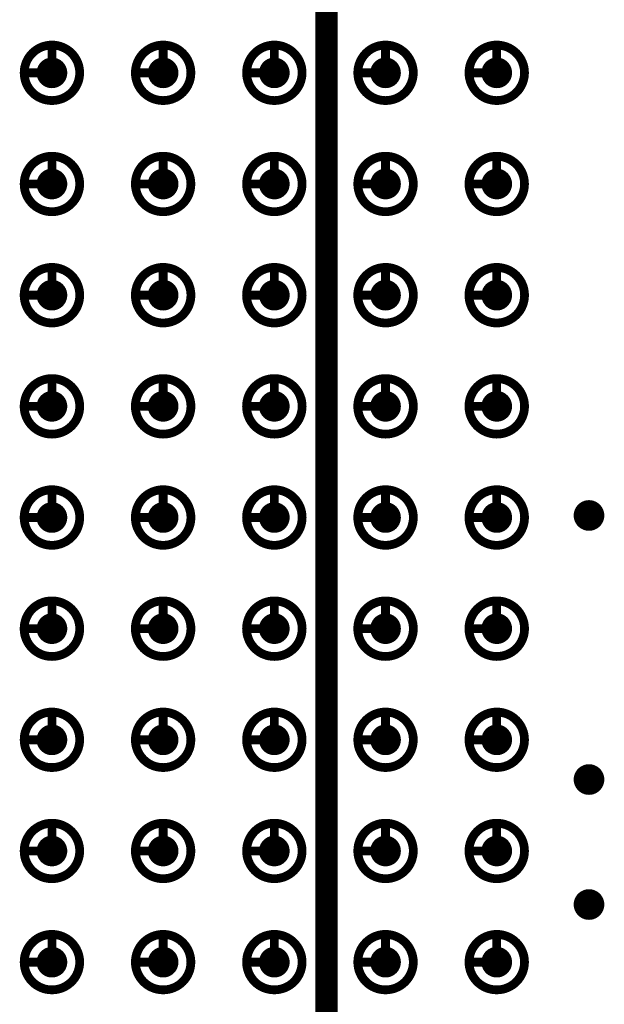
# Model space of a CAD drawing. Header units: millimetres. Extents: x 62 to 363, y 42 to 391.
# Tile 86 of 216: x 156.54 to 163.21, y 204.28 to 215.53. Entities that reach past the tile are written whole.
import ezdxf

# ---------------------------------------------------------------- set-up
doc = ezdxf.new("R2010")
doc.units = ezdxf.units.MM
for name, color, linetype in [('Mechanical8', 56, 'Continuous'), ('PadHoleLayer', 156, 'Continuous'), ('ViaHoleLayer', 16, 'Continuous')]:
    doc.layers.add(name, color=color, linetype=linetype)

# ---------------------------------------------------------------- blocks, each defined once
blk = doc.blocks.new('SAMTEC_SEAM_50_02_0_L_08_2_A_GP_K_TR_1846')
at = {"layer": 'Mechanical8'}
for points, const_width in [([(-25.718, 0.635, 1), (-26.352, 0.635, 1)], 0.1), ([(-26.06, 0.952, 1), (-26.01, 0.952, 1)], 0.05), ([(-24.448, 0.635, 1), (-25.082, 0.635, 1)], 0.1), ([(-24.79, 0.952, 1), (-24.74, 0.952, 1)], 0.05), ([(-23.178, 0.635, 1), (-23.812, 0.635, 1)], 0.1), ([(-23.52, 0.952, 1), (-23.47, 0.952, 1)], 0.05), ([(-21.908, 0.635, 1), (-22.543, 0.635, 1)], 0.1), ([(-22.25, 0.952, 1), (-22.2, 0.952, 1)], 0.05), ([(-20.638, 0.635, 1), (-21.273, 0.635, 1)], 0.1), ([(-20.98, 0.952, 1), (-20.93, 0.952, 1)], 0.05), ([(-19.368, 0.635, 1), (-20.003, 0.635, 1)], 0.1), ([(-19.71, 0.952, 1), (-19.66, 0.952, 1)], 0.05), ([(-18.098, 0.635, 1), (-18.733, 0.635, 1)], 0.1), ([(-18.44, 0.952, 1), (-18.39, 0.952, 1)], 0.05), ([(-16.828, 0.635, 1), (-17.462, 0.635, 1)], 0.1), ([(-17.17, 0.952, 1), (-17.12, 0.952, 1)], 0.05), ([(-15.558, 0.635, 1), (-16.192, 0.635, 1)], 0.1), ([(-15.9, 0.952, 1), (-15.85, 0.952, 1)], 0.05), ([(-26.377, 0.635, 1), (-26.328, 0.635, 1)], 0.05), ([(-26.06, 0.635, 1), (-26.01, 0.635, 1)], 0.05), ([(-26.06, 0.635, 1), (-26.01, 0.635, 1)], 0.05), ([(-25.743, 0.635, 1), (-25.693, 0.635, 1)], 0.05), ([(-25.743, 0.635, 1), (-25.693, 0.635, 1)], 0.05), ([(-25.107, 0.635, 1), (-25.058, 0.635, 1)], 0.05), ([(-24.79, 0.635, 1), (-24.74, 0.635, 1)], 0.05), ([(-24.79, 0.635, 1), (-24.74, 0.635, 1)], 0.05), ([(-24.473, 0.635, 1), (-24.423, 0.635, 1)], 0.05), ([(-24.473, 0.635, 1), (-24.423, 0.635, 1)], 0.05), ([(-23.837, 0.635, 1), (-23.788, 0.635, 1)], 0.05), ([(-23.52, 0.635, 1), (-23.47, 0.635, 1)], 0.05), ([(-23.52, 0.635, 1), (-23.47, 0.635, 1)], 0.05), ([(-23.203, 0.635, 1), (-23.153, 0.635, 1)], 0.05), ([(-23.203, 0.635, 1), (-23.153, 0.635, 1)], 0.05), ([(-22.567, 0.635, 1), (-22.518, 0.635, 1)], 0.05), ([(-22.25, 0.635, 1), (-22.2, 0.635, 1)], 0.05), ([(-22.25, 0.635, 1), (-22.2, 0.635, 1)], 0.05), ([(-21.933, 0.635, 1), (-21.883, 0.635, 1)], 0.05), ([(-21.933, 0.635, 1), (-21.883, 0.635, 1)], 0.05), ([(-21.297, 0.635, 1), (-21.248, 0.635, 1)], 0.05), ([(-20.98, 0.635, 1), (-20.93, 0.635, 1)], 0.05), ([(-20.98, 0.635, 1), (-20.93, 0.635, 1)], 0.05), ([(-20.663, 0.635, 1), (-20.613, 0.635, 1)], 0.05), ([(-20.663, 0.635, 1), (-20.613, 0.635, 1)], 0.05), ([(-20.027, 0.635, 1), (-19.978, 0.635, 1)], 0.05), ([(-19.71, 0.635, 1), (-19.66, 0.635, 1)], 0.05), ([(-19.71, 0.635, 1), (-19.66, 0.635, 1)], 0.05), ([(-19.393, 0.635, 1), (-19.343, 0.635, 1)], 0.05), ([(-19.393, 0.635, 1), (-19.343, 0.635, 1)], 0.05), ([(-18.757, 0.635, 1), (-18.708, 0.635, 1)], 0.05), ([(-18.44, 0.635, 1), (-18.39, 0.635, 1)], 0.05), ([(-18.44, 0.635, 1), (-18.39, 0.635, 1)], 0.05), ([(-18.123, 0.635, 1), (-18.073, 0.635, 1)], 0.05), ([(-18.123, 0.635, 1), (-18.073, 0.635, 1)], 0.05), ([(-17.487, 0.635, 1), (-17.438, 0.635, 1)], 0.05), ([(-17.17, 0.635, 1), (-17.12, 0.635, 1)], 0.05), ([(-17.17, 0.635, 1), (-17.12, 0.635, 1)], 0.05), ([(-16.853, 0.635, 1), (-16.803, 0.635, 1)], 0.05), ([(-16.853, 0.635, 1), (-16.803, 0.635, 1)], 0.05), ([(-16.217, 0.635, 1), (-16.168, 0.635, 1)], 0.05), ([(-15.9, 0.635, 1), (-15.85, 0.635, 1)], 0.05), ([(-15.9, 0.635, 1), (-15.85, 0.635, 1)], 0.05), ([(-15.583, 0.635, 1), (-15.533, 0.635, 1)], 0.05), ([(-15.583, 0.635, 1), (-15.533, 0.635, 1)], 0.05), ([(-25.718, -0.635, 1), (-26.352, -0.635, 1)], 0.1), ([(-26.06, -0.318, 1), (-26.01, -0.318, 1)], 0.05), ([(-24.448, -0.635, 1), (-25.082, -0.635, 1)], 0.1), ([(-24.79, -0.318, 1), (-24.74, -0.318, 1)], 0.05), ([(-23.178, -0.635, 1), (-23.812, -0.635, 1)], 0.1), ([(-23.52, -0.318, 1), (-23.47, -0.318, 1)], 0.05), ([(-21.908, -0.635, 1), (-22.543, -0.635, 1)], 0.1), ([(-22.25, -0.318, 1), (-22.2, -0.318, 1)], 0.05), ([(-20.638, -0.635, 1), (-21.273, -0.635, 1)], 0.1), ([(-20.98, -0.318, 1), (-20.93, -0.318, 1)], 0.05), ([(-19.368, -0.635, 1), (-20.003, -0.635, 1)], 0.1), ([(-19.71, -0.318, 1), (-19.66, -0.318, 1)], 0.05), ([(-18.098, -0.635, 1), (-18.733, -0.635, 1)], 0.1), ([(-18.44, -0.318, 1), (-18.39, -0.318, 1)], 0.05), ([(-16.828, -0.635, 1), (-17.462, -0.635, 1)], 0.1), ([(-17.17, -0.318, 1), (-17.12, -0.318, 1)], 0.05), ([(-15.558, -0.635, 1), (-16.192, -0.635, 1)], 0.1), ([(-15.9, -0.318, 1), (-15.85, -0.318, 1)], 0.05), ([(-26.377, -0.635, 1), (-26.328, -0.635, 1)], 0.05), ([(-26.06, -0.635, 1), (-26.01, -0.635, 1)], 0.05), ([(-26.06, -0.635, 1), (-26.01, -0.635, 1)], 0.05), ([(-25.743, -0.635, 1), (-25.693, -0.635, 1)], 0.05), ([(-25.743, -0.635, 1), (-25.693, -0.635, 1)], 0.05), ([(-25.107, -0.635, 1), (-25.058, -0.635, 1)], 0.05), ([(-24.79, -0.635, 1), (-24.74, -0.635, 1)], 0.05), ([(-24.79, -0.635, 1), (-24.74, -0.635, 1)], 0.05), ([(-24.473, -0.635, 1), (-24.423, -0.635, 1)], 0.05), ([(-24.473, -0.635, 1), (-24.423, -0.635, 1)], 0.05), ([(-23.837, -0.635, 1), (-23.788, -0.635, 1)], 0.05), ([(-23.52, -0.635, 1), (-23.47, -0.635, 1)], 0.05), ([(-23.52, -0.635, 1), (-23.47, -0.635, 1)], 0.05), ([(-23.203, -0.635, 1), (-23.153, -0.635, 1)], 0.05), ([(-23.203, -0.635, 1), (-23.153, -0.635, 1)], 0.05), ([(-22.567, -0.635, 1), (-22.518, -0.635, 1)], 0.05), ([(-22.25, -0.635, 1), (-22.2, -0.635, 1)], 0.05), ([(-22.25, -0.635, 1), (-22.2, -0.635, 1)], 0.05), ([(-21.933, -0.635, 1), (-21.883, -0.635, 1)], 0.05), ([(-21.933, -0.635, 1), (-21.883, -0.635, 1)], 0.05), ([(-21.297, -0.635, 1), (-21.248, -0.635, 1)], 0.05), ([(-20.98, -0.635, 1), (-20.93, -0.635, 1)], 0.05), ([(-20.98, -0.635, 1), (-20.93, -0.635, 1)], 0.05), ([(-20.663, -0.635, 1), (-20.613, -0.635, 1)], 0.05), ([(-20.663, -0.635, 1), (-20.613, -0.635, 1)], 0.05), ([(-20.027, -0.635, 1), (-19.978, -0.635, 1)], 0.05), ([(-19.71, -0.635, 1), (-19.66, -0.635, 1)], 0.05), ([(-19.71, -0.635, 1), (-19.66, -0.635, 1)], 0.05), ([(-19.393, -0.635, 1), (-19.343, -0.635, 1)], 0.05), ([(-19.393, -0.635, 1), (-19.343, -0.635, 1)], 0.05), ([(-18.757, -0.635, 1), (-18.708, -0.635, 1)], 0.05), ([(-18.44, -0.635, 1), (-18.39, -0.635, 1)], 0.05), ([(-18.44, -0.635, 1), (-18.39, -0.635, 1)], 0.05), ([(-18.123, -0.635, 1), (-18.073, -0.635, 1)], 0.05), ([(-18.123, -0.635, 1), (-18.073, -0.635, 1)], 0.05), ([(-17.487, -0.635, 1), (-17.438, -0.635, 1)], 0.05), ([(-17.17, -0.635, 1), (-17.12, -0.635, 1)], 0.05), ([(-17.17, -0.635, 1), (-17.12, -0.635, 1)], 0.05), ([(-16.853, -0.635, 1), (-16.803, -0.635, 1)], 0.05), ([(-16.853, -0.635, 1), (-16.803, -0.635, 1)], 0.05), ([(-16.217, -0.635, 1), (-16.168, -0.635, 1)], 0.05), ([(-15.9, -0.635, 1), (-15.85, -0.635, 1)], 0.05), ([(-15.9, -0.635, 1), (-15.85, -0.635, 1)], 0.05), ([(-15.583, -0.635, 1), (-15.533, -0.635, 1)], 0.05), ([(-15.583, -0.635, 1), (-15.533, -0.635, 1)], 0.05), ([(-25.718, -1.905, 1), (-26.352, -1.905, 1)], 0.1), ([(-26.06, -1.588, 1), (-26.01, -1.588, 1)], 0.05), ([(-24.448, -1.905, 1), (-25.082, -1.905, 1)], 0.1), ([(-24.79, -1.588, 1), (-24.74, -1.588, 1)], 0.05), ([(-23.178, -1.905, 1), (-23.812, -1.905, 1)], 0.1), ([(-23.52, -1.588, 1), (-23.47, -1.588, 1)], 0.05), ([(-21.908, -1.905, 1), (-22.543, -1.905, 1)], 0.1), ([(-22.25, -1.588, 1), (-22.2, -1.588, 1)], 0.05), ([(-20.638, -1.905, 1), (-21.273, -1.905, 1)], 0.1), ([(-20.98, -1.588, 1), (-20.93, -1.588, 1)], 0.05), ([(-19.368, -1.905, 1), (-20.003, -1.905, 1)], 0.1), ([(-19.71, -1.588, 1), (-19.66, -1.588, 1)], 0.05), ([(-18.098, -1.905, 1), (-18.733, -1.905, 1)], 0.1), ([(-18.44, -1.588, 1), (-18.39, -1.588, 1)], 0.05), ([(-16.828, -1.905, 1), (-17.462, -1.905, 1)], 0.1), ([(-17.17, -1.588, 1), (-17.12, -1.588, 1)], 0.05), ([(-15.558, -1.905, 1), (-16.192, -1.905, 1)], 0.1), ([(-15.9, -1.588, 1), (-15.85, -1.588, 1)], 0.05), ([(-26.377, -1.905, 1), (-26.328, -1.905, 1)], 0.05), ([(-26.06, -1.905, 1), (-26.01, -1.905, 1)], 0.05), ([(-26.06, -1.905, 1), (-26.01, -1.905, 1)], 0.05), ([(-25.743, -1.905, 1), (-25.693, -1.905, 1)], 0.05), ([(-25.743, -1.905, 1), (-25.693, -1.905, 1)], 0.05), ([(-25.107, -1.905, 1), (-25.058, -1.905, 1)], 0.05), ([(-24.79, -1.905, 1), (-24.74, -1.905, 1)], 0.05), ([(-24.79, -1.905, 1), (-24.74, -1.905, 1)], 0.05), ([(-24.473, -1.905, 1), (-24.423, -1.905, 1)], 0.05), ([(-24.473, -1.905, 1), (-24.423, -1.905, 1)], 0.05), ([(-23.837, -1.905, 1), (-23.788, -1.905, 1)], 0.05), ([(-23.52, -1.905, 1), (-23.47, -1.905, 1)], 0.05), ([(-23.52, -1.905, 1), (-23.47, -1.905, 1)], 0.05), ([(-23.203, -1.905, 1), (-23.153, -1.905, 1)], 0.05), ([(-23.203, -1.905, 1), (-23.153, -1.905, 1)], 0.05), ([(-22.567, -1.905, 1), (-22.518, -1.905, 1)], 0.05), ([(-22.25, -1.905, 1), (-22.2, -1.905, 1)], 0.05), ([(-22.25, -1.905, 1), (-22.2, -1.905, 1)], 0.05), ([(-21.933, -1.905, 1), (-21.883, -1.905, 1)], 0.05), ([(-21.933, -1.905, 1), (-21.883, -1.905, 1)], 0.05), ([(-21.297, -1.905, 1), (-21.248, -1.905, 1)], 0.05), ([(-20.98, -1.905, 1), (-20.93, -1.905, 1)], 0.05), ([(-20.98, -1.905, 1), (-20.93, -1.905, 1)], 0.05), ([(-20.663, -1.905, 1), (-20.613, -1.905, 1)], 0.05), ([(-20.663, -1.905, 1), (-20.613, -1.905, 1)], 0.05), ([(-20.027, -1.905, 1), (-19.978, -1.905, 1)], 0.05), ([(-19.71, -1.905, 1), (-19.66, -1.905, 1)], 0.05), ([(-19.71, -1.905, 1), (-19.66, -1.905, 1)], 0.05), ([(-19.393, -1.905, 1), (-19.343, -1.905, 1)], 0.05), ([(-19.393, -1.905, 1), (-19.343, -1.905, 1)], 0.05), ([(-18.757, -1.905, 1), (-18.708, -1.905, 1)], 0.05), ([(-18.44, -1.905, 1), (-18.39, -1.905, 1)], 0.05), ([(-18.44, -1.905, 1), (-18.39, -1.905, 1)], 0.05), ([(-18.123, -1.905, 1), (-18.073, -1.905, 1)], 0.05), ([(-18.123, -1.905, 1), (-18.073, -1.905, 1)], 0.05), ([(-17.487, -1.905, 1), (-17.438, -1.905, 1)], 0.05), ([(-17.17, -1.905, 1), (-17.12, -1.905, 1)], 0.05), ([(-17.17, -1.905, 1), (-17.12, -1.905, 1)], 0.05), ([(-16.853, -1.905, 1), (-16.803, -1.905, 1)], 0.05), ([(-16.853, -1.905, 1), (-16.803, -1.905, 1)], 0.05), ([(-16.217, -1.905, 1), (-16.168, -1.905, 1)], 0.05), ([(-15.9, -1.905, 1), (-15.85, -1.905, 1)], 0.05), ([(-15.9, -1.905, 1), (-15.85, -1.905, 1)], 0.05), ([(-15.583, -1.905, 1), (-15.533, -1.905, 1)], 0.05), ([(-15.583, -1.905, 1), (-15.533, -1.905, 1)], 0.05), ([(-25.718, -3.175, 1), (-26.352, -3.175, 1)], 0.1), ([(-26.06, -2.858, 1), (-26.01, -2.858, 1)], 0.05), ([(-24.448, -3.175, 1), (-25.082, -3.175, 1)], 0.1), ([(-24.79, -2.858, 1), (-24.74, -2.858, 1)], 0.05), ([(-23.178, -3.175, 1), (-23.812, -3.175, 1)], 0.1), ([(-23.52, -2.858, 1), (-23.47, -2.858, 1)], 0.05), ([(-21.908, -3.175, 1), (-22.543, -3.175, 1)], 0.1), ([(-22.25, -2.858, 1), (-22.2, -2.858, 1)], 0.05), ([(-20.638, -3.175, 1), (-21.273, -3.175, 1)], 0.1), ([(-20.98, -2.858, 1), (-20.93, -2.858, 1)], 0.05), ([(-19.368, -3.175, 1), (-20.003, -3.175, 1)], 0.1), ([(-19.71, -2.858, 1), (-19.66, -2.858, 1)], 0.05), ([(-18.098, -3.175, 1), (-18.733, -3.175, 1)], 0.1), ([(-18.44, -2.858, 1), (-18.39, -2.858, 1)], 0.05), ([(-16.828, -3.175, 1), (-17.462, -3.175, 1)], 0.1), ([(-17.17, -2.858, 1), (-17.12, -2.858, 1)], 0.05), ([(-15.558, -3.175, 1), (-16.192, -3.175, 1)], 0.1), ([(-15.9, -2.858, 1), (-15.85, -2.858, 1)], 0.05), ([(-26.377, -3.175, 1), (-26.328, -3.175, 1)], 0.05), ([(-26.06, -3.175, 1), (-26.01, -3.175, 1)], 0.05), ([(-26.06, -3.175, 1), (-26.01, -3.175, 1)], 0.05), ([(-25.743, -3.175, 1), (-25.693, -3.175, 1)], 0.05), ([(-25.743, -3.175, 1), (-25.693, -3.175, 1)], 0.05), ([(-25.107, -3.175, 1), (-25.058, -3.175, 1)], 0.05), ([(-24.79, -3.175, 1), (-24.74, -3.175, 1)], 0.05), ([(-24.79, -3.175, 1), (-24.74, -3.175, 1)], 0.05), ([(-24.473, -3.175, 1), (-24.423, -3.175, 1)], 0.05), ([(-24.473, -3.175, 1), (-24.423, -3.175, 1)], 0.05), ([(-23.837, -3.175, 1), (-23.788, -3.175, 1)], 0.05), ([(-23.52, -3.175, 1), (-23.47, -3.175, 1)], 0.05), ([(-23.52, -3.175, 1), (-23.47, -3.175, 1)], 0.05), ([(-23.203, -3.175, 1), (-23.153, -3.175, 1)], 0.05), ([(-23.203, -3.175, 1), (-23.153, -3.175, 1)], 0.05), ([(-22.567, -3.175, 1), (-22.518, -3.175, 1)], 0.05), ([(-22.25, -3.175, 1), (-22.2, -3.175, 1)], 0.05), ([(-22.25, -3.175, 1), (-22.2, -3.175, 1)], 0.05), ([(-21.933, -3.175, 1), (-21.883, -3.175, 1)], 0.05), ([(-21.933, -3.175, 1), (-21.883, -3.175, 1)], 0.05), ([(-21.297, -3.175, 1), (-21.248, -3.175, 1)], 0.05), ([(-20.98, -3.175, 1), (-20.93, -3.175, 1)], 0.05), ([(-20.98, -3.175, 1), (-20.93, -3.175, 1)], 0.05), ([(-20.663, -3.175, 1), (-20.613, -3.175, 1)], 0.05), ([(-20.663, -3.175, 1), (-20.613, -3.175, 1)], 0.05), ([(-20.027, -3.175, 1), (-19.978, -3.175, 1)], 0.05), ([(-19.71, -3.175, 1), (-19.66, -3.175, 1)], 0.05), ([(-19.71, -3.175, 1), (-19.66, -3.175, 1)], 0.05), ([(-19.393, -3.175, 1), (-19.343, -3.175, 1)], 0.05), ([(-19.393, -3.175, 1), (-19.343, -3.175, 1)], 0.05), ([(-18.757, -3.175, 1), (-18.708, -3.175, 1)], 0.05), ([(-18.44, -3.175, 1), (-18.39, -3.175, 1)], 0.05), ([(-18.44, -3.175, 1), (-18.39, -3.175, 1)], 0.05), ([(-18.123, -3.175, 1), (-18.073, -3.175, 1)], 0.05), ([(-18.123, -3.175, 1), (-18.073, -3.175, 1)], 0.05), ([(-17.487, -3.175, 1), (-17.438, -3.175, 1)], 0.05), ([(-17.17, -3.175, 1), (-17.12, -3.175, 1)], 0.05), ([(-17.17, -3.175, 1), (-17.12, -3.175, 1)], 0.05), ([(-16.853, -3.175, 1), (-16.803, -3.175, 1)], 0.05), ([(-16.853, -3.175, 1), (-16.803, -3.175, 1)], 0.05), ([(-16.217, -3.175, 1), (-16.168, -3.175, 1)], 0.05), ([(-15.9, -3.175, 1), (-15.85, -3.175, 1)], 0.05), ([(-15.9, -3.175, 1), (-15.85, -3.175, 1)], 0.05), ([(-15.583, -3.175, 1), (-15.533, -3.175, 1)], 0.05), ([(-15.583, -3.175, 1), (-15.533, -3.175, 1)], 0.05), ([(-25.718, -4.445, 1), (-26.352, -4.445, 1)], 0.1), ([(-26.06, -4.128, 1), (-26.01, -4.128, 1)], 0.05), ([(-24.448, -4.445, 1), (-25.082, -4.445, 1)], 0.1), ([(-24.79, -4.128, 1), (-24.74, -4.128, 1)], 0.05), ([(-23.178, -4.445, 1), (-23.812, -4.445, 1)], 0.1), ([(-23.52, -4.128, 1), (-23.47, -4.128, 1)], 0.05), ([(-21.908, -4.445, 1), (-22.543, -4.445, 1)], 0.1), ([(-22.25, -4.128, 1), (-22.2, -4.128, 1)], 0.05), ([(-20.638, -4.445, 1), (-21.273, -4.445, 1)], 0.1), ([(-20.98, -4.128, 1), (-20.93, -4.128, 1)], 0.05), ([(-19.368, -4.445, 1), (-20.003, -4.445, 1)], 0.1), ([(-19.71, -4.128, 1), (-19.66, -4.128, 1)], 0.05), ([(-18.098, -4.445, 1), (-18.733, -4.445, 1)], 0.1), ([(-18.44, -4.128, 1), (-18.39, -4.128, 1)], 0.05), ([(-16.828, -4.445, 1), (-17.462, -4.445, 1)], 0.1), ([(-17.17, -4.128, 1), (-17.12, -4.128, 1)], 0.05), ([(-15.558, -4.445, 1), (-16.192, -4.445, 1)], 0.1), ([(-15.9, -4.128, 1), (-15.85, -4.128, 1)], 0.05), ([(-26.377, -4.445, 1), (-26.328, -4.445, 1)], 0.05), ([(-26.06, -4.445, 1), (-26.01, -4.445, 1)], 0.05), ([(-26.06, -4.445, 1), (-26.01, -4.445, 1)], 0.05), ([(-25.743, -4.445, 1), (-25.693, -4.445, 1)], 0.05), ([(-25.743, -4.445, 1), (-25.693, -4.445, 1)], 0.05), ([(-25.107, -4.445, 1), (-25.058, -4.445, 1)], 0.05), ([(-24.79, -4.445, 1), (-24.74, -4.445, 1)], 0.05), ([(-24.79, -4.445, 1), (-24.74, -4.445, 1)], 0.05), ([(-24.473, -4.445, 1), (-24.423, -4.445, 1)], 0.05), ([(-24.473, -4.445, 1), (-24.423, -4.445, 1)], 0.05), ([(-23.837, -4.445, 1), (-23.788, -4.445, 1)], 0.05), ([(-23.52, -4.445, 1), (-23.47, -4.445, 1)], 0.05), ([(-23.52, -4.445, 1), (-23.47, -4.445, 1)], 0.05), ([(-23.203, -4.445, 1), (-23.153, -4.445, 1)], 0.05), ([(-23.203, -4.445, 1), (-23.153, -4.445, 1)], 0.05), ([(-22.567, -4.445, 1), (-22.518, -4.445, 1)], 0.05), ([(-22.25, -4.445, 1), (-22.2, -4.445, 1)], 0.05), ([(-22.25, -4.445, 1), (-22.2, -4.445, 1)], 0.05), ([(-21.933, -4.445, 1), (-21.883, -4.445, 1)], 0.05), ([(-21.933, -4.445, 1), (-21.883, -4.445, 1)], 0.05), ([(-21.297, -4.445, 1), (-21.248, -4.445, 1)], 0.05), ([(-20.98, -4.445, 1), (-20.93, -4.445, 1)], 0.05), ([(-20.98, -4.445, 1), (-20.93, -4.445, 1)], 0.05), ([(-20.663, -4.445, 1), (-20.613, -4.445, 1)], 0.05), ([(-20.663, -4.445, 1), (-20.613, -4.445, 1)], 0.05), ([(-20.027, -4.445, 1), (-19.978, -4.445, 1)], 0.05), ([(-19.71, -4.445, 1), (-19.66, -4.445, 1)], 0.05), ([(-19.71, -4.445, 1), (-19.66, -4.445, 1)], 0.05), ([(-19.393, -4.445, 1), (-19.343, -4.445, 1)], 0.05), ([(-19.393, -4.445, 1), (-19.343, -4.445, 1)], 0.05), ([(-18.757, -4.445, 1), (-18.708, -4.445, 1)], 0.05), ([(-18.44, -4.445, 1), (-18.39, -4.445, 1)], 0.05), ([(-18.44, -4.445, 1), (-18.39, -4.445, 1)], 0.05), ([(-18.123, -4.445, 1), (-18.073, -4.445, 1)], 0.05), ([(-18.123, -4.445, 1), (-18.073, -4.445, 1)], 0.05), ([(-17.487, -4.445, 1), (-17.438, -4.445, 1)], 0.05), ([(-17.17, -4.445, 1), (-17.12, -4.445, 1)], 0.05), ([(-17.17, -4.445, 1), (-17.12, -4.445, 1)], 0.05), ([(-16.853, -4.445, 1), (-16.803, -4.445, 1)], 0.05), ([(-16.853, -4.445, 1), (-16.803, -4.445, 1)], 0.05), ([(-16.217, -4.445, 1), (-16.168, -4.445, 1)], 0.05), ([(-15.9, -4.445, 1), (-15.85, -4.445, 1)], 0.05), ([(-15.9, -4.445, 1), (-15.85, -4.445, 1)], 0.05), ([(-15.583, -4.445, 1), (-15.533, -4.445, 1)], 0.05), ([(-15.583, -4.445, 1), (-15.533, -4.445, 1)], 0.05)]:
    blk.add_lwpolyline(points, format="xyb", close=True, dxfattribs=dict(at, const_width=const_width))
at = {"layer": 'Mechanical8', "const_width": 0.1}
for points in [[(-26.035, 0.952), (-26.035, 0.635)], [(-24.765, 0.952), (-24.765, 0.635)], [(-23.495, 0.952), (-23.495, 0.635)], [(-22.225, 0.952), (-22.225, 0.635)], [(-20.955, 0.952), (-20.955, 0.635)], [(-19.685, 0.952), (-19.685, 0.635)], [(-18.415, 0.952), (-18.415, 0.635)], [(-17.145, 0.952), (-17.145, 0.635)], [(-15.875, 0.952), (-15.875, 0.635)], [(-26.035, 0.635), (-25.718, 0.635)], [(-24.765, 0.635), (-24.448, 0.635)], [(-23.495, 0.635), (-23.178, 0.635)], [(-22.225, 0.635), (-21.908, 0.635)], [(-20.955, 0.635), (-20.638, 0.635)], [(-19.685, 0.635), (-19.368, 0.635)], [(-18.415, 0.635), (-18.098, 0.635)], [(-17.145, 0.635), (-16.828, 0.635)], [(-15.875, 0.635), (-15.558, 0.635)], [(-26.035, -0.318), (-26.035, -0.635)], [(-24.765, -0.318), (-24.765, -0.635)], [(-23.495, -0.318), (-23.495, -0.635)], [(-22.225, -0.318), (-22.225, -0.635)], [(-20.955, -0.318), (-20.955, -0.635)], [(-19.685, -0.318), (-19.685, -0.635)], [(-18.415, -0.318), (-18.415, -0.635)], [(-17.145, -0.318), (-17.145, -0.635)], [(-15.875, -0.318), (-15.875, -0.635)], [(-26.035, -0.635), (-25.718, -0.635)], [(-24.765, -0.635), (-24.448, -0.635)], [(-23.495, -0.635), (-23.178, -0.635)], [(-22.225, -0.635), (-21.908, -0.635)], [(-20.955, -0.635), (-20.638, -0.635)], [(-19.685, -0.635), (-19.368, -0.635)], [(-18.415, -0.635), (-18.098, -0.635)], [(-17.145, -0.635), (-16.828, -0.635)], [(-15.875, -0.635), (-15.558, -0.635)], [(-26.035, -1.588), (-26.035, -1.905)], [(-24.765, -1.588), (-24.765, -1.905)], [(-23.495, -1.588), (-23.495, -1.905)], [(-22.225, -1.588), (-22.225, -1.905)], [(-20.955, -1.588), (-20.955, -1.905)], [(-19.685, -1.588), (-19.685, -1.905)], [(-18.415, -1.588), (-18.415, -1.905)], [(-17.145, -1.588), (-17.145, -1.905)], [(-15.875, -1.588), (-15.875, -1.905)], [(-26.035, -1.905), (-25.718, -1.905)], [(-24.765, -1.905), (-24.448, -1.905)], [(-23.495, -1.905), (-23.178, -1.905)], [(-22.225, -1.905), (-21.908, -1.905)], [(-20.955, -1.905), (-20.638, -1.905)], [(-19.685, -1.905), (-19.368, -1.905)], [(-18.415, -1.905), (-18.098, -1.905)], [(-17.145, -1.905), (-16.828, -1.905)], [(-15.875, -1.905), (-15.558, -1.905)], [(-26.035, -2.858), (-26.035, -3.175)], [(-24.765, -2.858), (-24.765, -3.175)], [(-23.495, -2.858), (-23.495, -3.175)], [(-22.225, -2.858), (-22.225, -3.175)], [(-20.955, -2.858), (-20.955, -3.175)], [(-19.685, -2.858), (-19.685, -3.175)], [(-18.415, -2.858), (-18.415, -3.175)], [(-17.145, -2.858), (-17.145, -3.175)], [(-15.875, -2.858), (-15.875, -3.175)], [(-26.035, -3.175), (-25.718, -3.175)], [(-24.765, -3.175), (-24.448, -3.175)], [(-23.495, -3.175), (-23.178, -3.175)], [(-22.225, -3.175), (-21.908, -3.175)], [(-20.955, -3.175), (-20.638, -3.175)], [(-19.685, -3.175), (-19.368, -3.175)], [(-18.415, -3.175), (-18.098, -3.175)], [(-17.145, -3.175), (-16.828, -3.175)], [(-15.875, -3.175), (-15.558, -3.175)], [(-26.035, -4.128), (-26.035, -4.445)], [(-24.765, -4.128), (-24.765, -4.445)], [(-23.495, -4.128), (-23.495, -4.445)], [(-22.225, -4.128), (-22.225, -4.445)], [(-20.955, -4.128), (-20.955, -4.445)], [(-19.685, -4.128), (-19.685, -4.445)], [(-18.415, -4.128), (-18.415, -4.445)], [(-17.145, -4.128), (-17.145, -4.445)], [(-15.875, -4.128), (-15.875, -4.445)], [(-26.035, -4.445), (-25.718, -4.445)], [(-24.765, -4.445), (-24.448, -4.445)], [(-23.495, -4.445), (-23.178, -4.445)], [(-22.225, -4.445), (-21.908, -4.445)], [(-20.955, -4.445), (-20.638, -4.445)], [(-19.685, -4.445), (-19.368, -4.445)], [(-18.415, -4.445), (-18.098, -4.445)], [(-17.145, -4.445), (-16.828, -4.445)], [(-15.875, -4.445), (-15.558, -4.445)]]:
    blk.add_lwpolyline(points, dxfattribs=at)
at = {"layer": 'PadHoleLayer', "const_width": 0.175}
for points in [[(-26.123, 0.635, 1), (-25.948, 0.635, 1)], [(-24.853, 0.635, 1), (-24.678, 0.635, 1)], [(-23.583, 0.635, 1), (-23.408, 0.635, 1)], [(-22.313, 0.635, 1), (-22.138, 0.635, 1)], [(-21.043, 0.635, 1), (-20.868, 0.635, 1)], [(-19.773, 0.635, 1), (-19.598, 0.635, 1)], [(-18.503, 0.635, 1), (-18.328, 0.635, 1)], [(-17.233, 0.635, 1), (-17.058, 0.635, 1)], [(-15.963, 0.635, 1), (-15.788, 0.635, 1)], [(-26.123, -0.635, 1), (-25.948, -0.635, 1)], [(-24.853, -0.635, 1), (-24.678, -0.635, 1)], [(-23.583, -0.635, 1), (-23.408, -0.635, 1)], [(-22.313, -0.635, 1), (-22.138, -0.635, 1)], [(-21.043, -0.635, 1), (-20.868, -0.635, 1)], [(-19.773, -0.635, 1), (-19.598, -0.635, 1)], [(-18.503, -0.635, 1), (-18.328, -0.635, 1)], [(-17.233, -0.635, 1), (-17.058, -0.635, 1)], [(-15.963, -0.635, 1), (-15.788, -0.635, 1)], [(-26.123, -1.905, 1), (-25.948, -1.905, 1)], [(-24.853, -1.905, 1), (-24.678, -1.905, 1)], [(-23.583, -1.905, 1), (-23.408, -1.905, 1)], [(-22.313, -1.905, 1), (-22.138, -1.905, 1)], [(-21.043, -1.905, 1), (-20.868, -1.905, 1)], [(-19.773, -1.905, 1), (-19.598, -1.905, 1)], [(-18.503, -1.905, 1), (-18.328, -1.905, 1)], [(-17.233, -1.905, 1), (-17.058, -1.905, 1)], [(-15.963, -1.905, 1), (-15.788, -1.905, 1)], [(-26.123, -3.175, 1), (-25.948, -3.175, 1)], [(-24.853, -3.175, 1), (-24.678, -3.175, 1)], [(-23.583, -3.175, 1), (-23.408, -3.175, 1)], [(-22.313, -3.175, 1), (-22.138, -3.175, 1)], [(-21.043, -3.175, 1), (-20.868, -3.175, 1)], [(-19.773, -3.175, 1), (-19.598, -3.175, 1)], [(-18.503, -3.175, 1), (-18.328, -3.175, 1)], [(-17.233, -3.175, 1), (-17.058, -3.175, 1)], [(-15.963, -3.175, 1), (-15.788, -3.175, 1)], [(-26.123, -4.445, 1), (-25.948, -4.445, 1)], [(-24.853, -4.445, 1), (-24.678, -4.445, 1)], [(-23.583, -4.445, 1), (-23.408, -4.445, 1)], [(-22.313, -4.445, 1), (-22.138, -4.445, 1)], [(-21.043, -4.445, 1), (-20.868, -4.445, 1)], [(-19.773, -4.445, 1), (-19.598, -4.445, 1)], [(-18.503, -4.445, 1), (-18.328, -4.445, 1)], [(-17.233, -4.445, 1), (-17.058, -4.445, 1)], [(-15.963, -4.445, 1), (-15.788, -4.445, 1)]]:
    blk.add_lwpolyline(points, format="xyb", close=True, dxfattribs=at)

msp = doc.modelspace()

# ---------------------------------------------------------------- linework, layer by layer
at = {"layer": 'Mechanical8', "const_width": 0.254}
msp.add_lwpolyline([(160.038, 150.569), (160.038, 310.515)], dxfattribs=at)
at = {"layer": 'ViaHoleLayer', "const_width": 0.175}
for points in [[(162.949, 209.868, 1), (163.124, 209.868, 1)], [(162.949, 206.851, 1), (163.124, 206.851, 1)], [(162.949, 205.423, 1), (163.124, 205.423, 1)]]:
    msp.add_lwpolyline(points, format="xyb", close=True, dxfattribs=at)

# ---------------------------------------------------------------- block references
at = {"rotation": 90}
msp.add_blockref('SAMTEC_SEAM_50_02_0_L_08_2_A_GP_K_TR_1846', (157.538, 230.8), dxfattribs=at)

doc.saveas('drawing.dxf')
